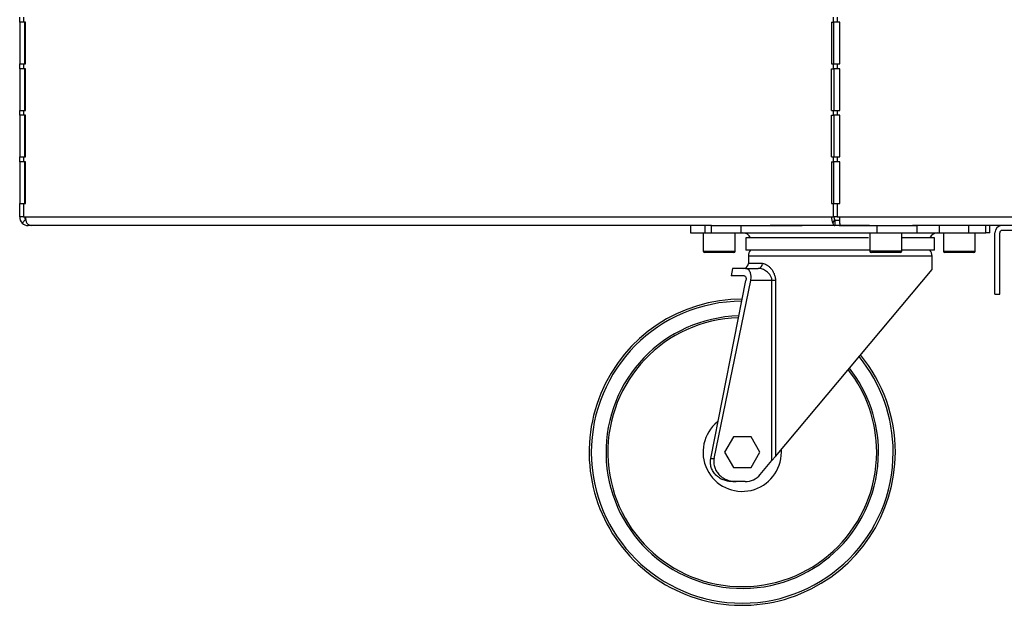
# Model space of a CAD drawing. Header units: millimetres. Extents: x 1064 to 6011, y -885 to 2276.
# Tile 10 of 36: x 2546 to 2948, y -880 to -641. Entities that reach past the tile are written whole.
import ezdxf

# ---------------------------------------------------------------- set-up
doc = ezdxf.new("R2010")
doc.units = ezdxf.units.MM
doc.header["$MEASUREMENT"] = 0

# ---------------------------------------------------------------- blocks, each defined once
blk = doc.blocks.new('Voor')
for p, q in [((267.69, 86.89), (267.69, 88.89)), ((269.19, 88.89), (269.19, 86.89)), ((599.94, 86.89), (599.94, 88.89)), ((601.44, 88.89), (601.44, 86.89)), ((269.19, 86.89), (267.69, 86.89)), ((267.69, 86.89), (267.69, 69.89)), ((270.06, 86.89), (269.19, 86.89)), ((269.69, 86.89), (269.69, 69.89)), ((270.06, 69.89), (270.06, 86.89)), ((599.07, 86.89), (599.94, 86.89)), ((599.07, 86.89), (599.07, 69.89)), ((601.44, 86.89), (599.94, 86.89)), ((600.07, 69.89), (600.07, 86.89)), ((602.44, 86.89), (601.44, 86.89)), ((602.44, 69.89), (602.44, 86.89)), ((267.69, 69.89), (269.19, 69.89)), ((267.69, 67.89), (267.69, 69.89)), ((269.19, 69.89), (269.19, 67.89)), ((269.19, 69.89), (270.06, 69.89)), ((599.07, 69.89), (599.94, 69.89)), ((599.94, 69.89), (601.44, 69.89)), ((599.94, 67.89), (599.94, 69.89)), ((601.44, 69.89), (601.44, 67.89)), ((601.44, 69.89), (602.44, 69.89)), ((269.19, 67.89), (267.69, 67.89)), ((267.69, 67.89), (267.69, 50.89)), ((270.06, 67.89), (269.19, 67.89)), ((269.69, 67.89), (269.69, 50.89)), ((270.06, 50.89), (270.06, 67.89)), ((599.07, 67.89), (599.94, 67.89)), ((599.07, 50.89), (599.07, 67.89)), ((601.44, 67.89), (599.94, 67.89)), ((600.07, 67.89), (600.07, 50.89)), ((602.44, 67.89), (601.44, 67.89)), ((602.44, 50.89), (602.44, 67.89)), ((267.69, 50.89), (269.19, 50.89)), ((267.69, 48.89), (267.69, 50.89)), ((269.19, 48.89), (267.69, 48.89)), ((267.69, 48.89), (267.69, 31.89)), ((269.19, 50.89), (269.19, 48.89)), ((269.19, 50.89), (270.06, 50.89)), ((270.06, 48.89), (269.19, 48.89)), ((269.69, 48.89), (269.69, 31.89)), ((270.06, 31.89), (270.06, 48.89)), ((599.07, 50.89), (599.94, 50.89)), ((599.07, 48.89), (599.94, 48.89)), ((599.07, 31.89), (599.07, 48.89)), ((599.94, 50.89), (601.44, 50.89)), ((599.94, 48.89), (599.94, 50.89)), ((601.44, 48.89), (599.94, 48.89)), ((600.07, 48.89), (600.07, 31.89)), ((601.44, 50.89), (601.44, 48.89)), ((601.44, 50.89), (602.44, 50.89)), ((602.44, 48.89), (601.44, 48.89)), ((602.44, 31.89), (602.44, 48.89)), ((267.69, 31.89), (269.19, 31.89)), ((267.69, 29.89), (267.69, 31.89)), ((269.19, 29.89), (267.69, 29.89)), ((267.69, 29.89), (267.69, 12.89)), ((269.19, 31.89), (269.19, 29.89)), ((269.19, 31.89), (270.06, 31.89)), ((270.06, 29.89), (269.19, 29.89)), ((269.69, 29.89), (269.69, 12.89)), ((270.06, 12.89), (270.06, 29.89)), ((599.07, 31.89), (599.94, 31.89)), ((599.07, 29.89), (599.94, 29.89)), ((599.07, 29.89), (599.07, 12.89)), ((599.94, 31.89), (601.44, 31.89)), ((599.94, 29.89), (599.94, 31.89)), ((601.44, 29.89), (599.94, 29.89)), ((600.07, 12.89), (600.07, 29.89)), ((601.44, 31.89), (601.44, 29.89)), ((601.44, 31.89), (602.44, 31.89)), ((602.44, 29.89), (601.44, 29.89)), ((602.44, 12.89), (602.44, 29.89)), ((267.69, 7.39), (267.69, 12.89)), ((267.69, 12.89), (269.19, 12.89)), ((269.19, 12.89), (269.19, 7.39)), ((269.19, 12.89), (270.06, 12.89)), ((599.07, 12.89), (599.94, 12.89)), ((599.94, 7.39), (599.94, 12.89)), ((599.94, 12.89), (601.44, 12.89)), ((601.44, 12.89), (601.44, 7.39)), ((601.44, 12.89), (602.44, 12.89)), ((269.19, 7.39), (267.69, 7.39)), ((270.13, 6.33), (268.72, 4.92)), ((269.19, 7.39), (270.06, 7.39)), ((270.06, 7.39), (599.07, 7.39)), ((599.07, 7.39), (599.94, 7.39)), ((600.29, 6.33), (599.59, 4.92)), ((601.44, 7.39), (599.94, 7.39)), ((600.43, 5.89), (600.43, 3.89)), ((602.44, 5.89), (600.43, 5.89)), ((601.44, 7.39), (602.44, 7.39)), ((602.44, 7.39), (748.73, 7.39)), ((602.44, 4.92), (602.44, 7.39)), ((272.66, 3.89), (271.19, 3.89)), ((550.14, 3.89), (272.66, 3.89)), ((541.57, 3.89), (541.57, 0.89)), ((541.57, 0.89), (547.57, 0.89)), ((546.74, 0.89), (546.74, -6.51)), ((547.57, 0.89), (547.57, 3.89)), ((547.57, 0.89), (550.14, 0.89)), ((550.14, 3.89), (562.14, 3.89)), ((550.14, 0.89), (550.14, 3.89)), ((550.14, 0.89), (562.14, 0.89)), ((559.74, -6.51), (559.74, 0.89)), ((562.14, 3.89), (587.05, 3.89)), ((562.14, 0.89), (562.14, 3.89)), ((562.14, 0.89), (587.05, 0.89)), ((600.43, 3.89), (574.05, 3.89)), ((587.05, 0.89), (617.71, 0.89)), ((602.17, 3.89), (600.43, 3.89)), ((602.17, 3.89), (617.71, 3.89)), ((614.57, 3.89), (602.89, 3.89)), ((614.74, 0.89), (614.74, -6.51)), ((617.71, 3.89), (634.1, 3.89)), ((617.71, 0.89), (617.71, 3.89)), ((617.71, 0.89), (634.1, 0.89)), ((627.74, -6.51), (627.74, 0.89)), ((748.73, 3.89), (632.1, 3.89)), ((634.1, 0.89), (634.1, 3.89)), ((634.1, 0.89), (641.79, 0.89)), ((641.79, 0.89), (643.14, 0.89)), ((643.14, 0.89), (643.14, 3.89)), ((643.14, 0.89), (655.14, 0.89)), ((644.74, 0.89), (644.74, -6.51)), ((655.14, 0.89), (655.14, 3.89)), ((655.14, 0.89), (662.1, 0.89)), ((657.74, -6.51), (657.74, 0.89)), ((662.1, 0.89), (662.1, 3.89)), ((663.71, 0.89), (662.1, 0.89)), ((663.71, 0.89), (663.71, 3.89)), ((665.74, -24.11), (665.74, 0.89)), ((667.74, -24.11), (667.74, 0.89)), ((712.73, 1.89), (668.74, 1.89)), ((614.14, -1.11), (564.14, -1.11)), ((564.14, -1.11), (564.14, -6.11)), ((641.14, -1.11), (627.94, -1.11)), ((641.14, -6.11), (641.14, -1.11)), ((546.74, -6.51), (559.74, -6.51)), ((559.14, -7.11), (547.34, -7.11)), ((614.74, -6.11), (564.14, -6.11)), ((627.74, -6.51), (614.74, -6.51)), ((627.14, -7.11), (615.34, -7.11)), ((641.14, -6.11), (627.74, -6.11)), ((644.74, -6.51), (657.74, -6.51)), ((657.14, -7.11), (645.34, -7.11)), ((640.14, -8.61), (565.14, -8.61)), ((565.14, -8.61), (565.14, -11.61)), ((570.88, -11.61), (565.14, -11.61)), ((640.14, -14.11), (640.14, -8.61)), ((558.67, -13.61), (558.14, -16.61)), ((564.01, -13.61), (558.67, -13.61)), ((564.01, -13.61), (569.19, -13.61)), ((576.19, -90.32), (640.14, -14.11)), ((549.77, -91.21), (564.14, -18.61)), ((551.18, -91.21), (566.09, -18.61)), ((563.41, -16.61), (558.14, -16.61)), ((574.78, -18.61), (566.09, -18.61)), ((574.78, -92), (574.78, -18.61)), ((576.19, -18.61), (574.78, -18.61)), ((576.19, -18.61), (576.19, -90.32)), ((665.74, -24.11), (667.74, -24.11)), ((559.03, -82.35), (555.43, -88.6)), ((566.25, -82.35), (559.03, -82.35)), ((569.86, -88.6), (566.25, -82.35)), ((549.77, -91.21), (551.18, -91.21)), ((555.43, -88.6), (559.03, -94.85)), ((566.25, -94.85), (569.86, -88.6)), ((569.96, -97.75), (574.78, -92)), ((576.19, -90.32), (574.78, -92)), ((559.03, -94.85), (566.25, -94.85)), ((560.19, -100.6), (558.5, -100.6)), ((563.83, -100.6), (560.19, -100.6))]:
    blk.add_line(p, q)
for centre, radius, start, end in [((271.19, 7.39), 3.5, 180, 225), ((271.19, 7.39), 3.5, 225, 270), ((271.19, 7.39), 1.5, 180, 225), ((272.78, 6.78), 2.89, 220.1009, 267.5499), ((562.88, -2.61), 3.5, 25.3769, 90), ((642.4, -2.61), 3.5, 90, 154.6231), ((668.74, 0.89), 3, 90, 180), ((668.74, 0.89), 1, 90, 180), ((547.34, -6.51), 0.6, 180, 270), ((559.14, -6.51), 0.6, 270, 0), ((569.14, -8.61), 4, 141.3178, 180), ((615.34, -6.51), 0.6, 180, 270), ((627.14, -6.51), 0.6, 270, 0), ((636.14, -8.61), 4, 0, 38.6822), ((645.34, -6.51), 0.6, 180, 270), ((657.14, -6.51), 0.6, 270, 0), ((563.14, -11.61), 2, 270, 0), ((562.64, -88.6), 62.5, 89.9934, 0), ((562.64, -88.6), 61.61, 90.1614, 0), ((562.64, -88.6), 55.61, 91.4793, 0), ((562.64, -88.6), 54.87, 91.6624, 0), ((562.64, -88.6), 61.61, 0, 39.2602), ((562.64, -88.6), 62.5, 0, 39.4151), ((562.64, -88.6), 54.87, 0, 37.9236), ((562.64, -88.6), 55.61, 0, 38.0853), ((562.64, -88.6), 16, 129.2845, 0), ((562.64, -88.6), 16, 0, 4.1476), ((563.83, -92.6), 8, 270, 320)]:
    blk.add_arc(centre, radius, start, end)
for centre, major_axis, ratio, start_param, end_param in [((271.81, 7.39), (0, -3.5), 0.5, 4.712389, 5.497787), ((600.82, 7.39), (0, -3.5), 0.5, 4.712389, 5.497787), ((600.82, 7.39), (0, 1.5), 0.5, 1.570796, 2.356194), ((569.19, -11.61), (0, 2), 0.846967, 3.141593, 4.712389)]:
    blk.add_ellipse(centre, major_axis=major_axis, ratio=ratio, start_param=start_param, end_param=end_param)
for points, knots in [([(599.59, 4.92), (599.68, 4.59), (599.81, 4.33), (600.1, 3.98), (600.27, 3.89), (600.43, 3.89)], [0, 0, 0, 0, 0.5, 0.5, 1, 1, 1, 1]), ([(600.29, 6.33), (600.3, 6.19), (600.31, 6.08), (600.36, 5.93), (600.4, 5.89), (600.43, 5.89)], [0, 0, 0, 0, 0.5, 0.5, 1, 1, 1, 1]), ([(602.89, 3.89), (602.82, 3.89), (602.74, 3.98), (602.59, 4.33), (602.52, 4.59), (602.44, 4.92)], [0, 0, 0, 0, 0.5, 0.5, 1, 1, 1, 1]), ([(570.88, -11.61), (571.15, -11.61), (571.43, -11.65), (571.99, -11.82), (572.27, -11.94), (572.7, -12.18), (572.84, -12.27), (573.13, -12.47), (573.27, -12.58), (573.69, -12.92), (573.96, -13.19), (574.49, -13.79), (574.75, -14.13), (575.21, -14.87), (575.42, -15.27), (575.79, -16.15), (575.93, -16.61), (576.09, -17.34), (576.12, -17.59), (576.18, -18.1), (576.19, -18.35), (576.19, -18.61)], [0, 0, 0, 0, 0.125, 0.125, 0.25, 0.25, 0.3125, 0.3125, 0.375, 0.375, 0.5, 0.5, 0.625, 0.625, 0.75, 0.75, 0.875, 0.875, 0.9375, 0.9375, 1, 1, 1, 1]), ([(566.09, -18.61), (566.17, -18.27), (566.22, -17.93), (566.25, -17.42), (566.26, -17.25), (566.25, -16.92), (566.24, -16.76), (566.21, -16.44), (566.19, -16.29), (566.14, -15.99), (566.11, -15.84), (565.99, -15.43), (565.9, -15.18), (565.67, -14.73), (565.55, -14.53), (565.28, -14.2), (565.13, -14.06), (564.82, -13.83), (564.67, -13.75), (564.34, -13.64), (564.18, -13.61), (564.01, -13.61)], [0, 0, 0, 0, 0.125, 0.125, 0.1875, 0.1875, 0.25, 0.25, 0.3125, 0.3125, 0.375, 0.375, 0.5, 0.5, 0.625, 0.625, 0.75, 0.75, 0.875, 0.875, 1, 1, 1, 1]), ([(574.78, -18.61), (574.78, -18.4), (574.76, -18.19), (574.69, -17.79), (574.64, -17.59), (574.51, -17.21), (574.43, -17.03), (574.25, -16.69), (574.16, -16.52), (573.84, -16.04), (573.6, -15.77), (573.09, -15.26), (572.82, -15.03), (572.28, -14.63), (572, -14.46), (571.43, -14.16), (571.15, -14.03), (570.29, -13.72), (569.73, -13.61), (569.19, -13.61)], [0, 0, 0, 0, 0.0625, 0.0625, 0.125, 0.125, 0.1875, 0.1875, 0.25, 0.25, 0.375, 0.375, 0.5, 0.5, 0.625, 0.625, 0.75, 0.75, 1, 1, 1, 1]), ([(563.41, -16.61), (563.54, -16.61), (563.66, -16.65), (563.89, -16.83), (563.99, -16.97), (564.1, -17.24), (564.13, -17.34), (564.18, -17.56), (564.19, -17.68), (564.21, -17.93), (564.2, -18.06), (564.18, -18.33), (564.16, -18.47), (564.14, -18.61)], [0, 0, 0, 0, 0.25, 0.25, 0.5, 0.5, 0.625, 0.625, 0.75, 0.75, 0.875, 0.875, 1, 1, 1, 1]), ([(558.5, -100.6), (557.88, -100.6), (557.27, -100.55), (556.38, -100.38), (556.08, -100.31), (555.49, -100.15), (555.2, -100.05), (554.34, -99.71), (553.8, -99.43), (553.04, -98.94), (552.79, -98.76), (552.32, -98.37), (552.09, -98.16), (551.45, -97.51), (551.07, -97.03), (550.59, -96.25), (550.45, -95.97), (550.19, -95.42), (550.08, -95.13), (549.9, -94.55), (549.82, -94.26), (549.71, -93.66), (549.67, -93.35), (549.62, -92.43), (549.66, -91.82), (549.77, -91.21)], [0, 0, 0, 0, 0.125, 0.125, 0.1875, 0.1875, 0.25, 0.25, 0.375, 0.375, 0.4375, 0.4375, 0.5, 0.5, 0.625, 0.625, 0.6875, 0.6875, 0.75, 0.75, 0.8125, 0.8125, 0.875, 0.875, 1, 1, 1, 1]), ([(551.18, -91.21), (551.06, -91.83), (551.02, -92.45), (551.08, -93.37), (551.12, -93.69), (551.24, -94.3), (551.32, -94.6), (551.52, -95.18), (551.63, -95.47), (551.9, -96.03), (552.06, -96.3), (552.56, -97.09), (552.95, -97.57), (553.85, -98.44), (554.34, -98.81), (555.13, -99.3), (555.41, -99.45), (555.97, -99.73), (556.25, -99.85), (557.12, -100.17), (557.72, -100.33), (558.95, -100.55), (559.57, -100.6), (560.19, -100.6)], [0, 0, 0, 0, 0.125, 0.125, 0.1875, 0.1875, 0.25, 0.25, 0.3125, 0.3125, 0.375, 0.375, 0.5, 0.5, 0.625, 0.625, 0.6875, 0.6875, 0.75, 0.75, 0.875, 0.875, 1, 1, 1, 1])]:
    blk.add_open_spline(points, degree=3, knots=knots)

msp = doc.modelspace()

# ---------------------------------------------------------------- block references
msp.add_blockref('Voor', (2278.62, -729.18))

doc.saveas('drawing.dxf')
